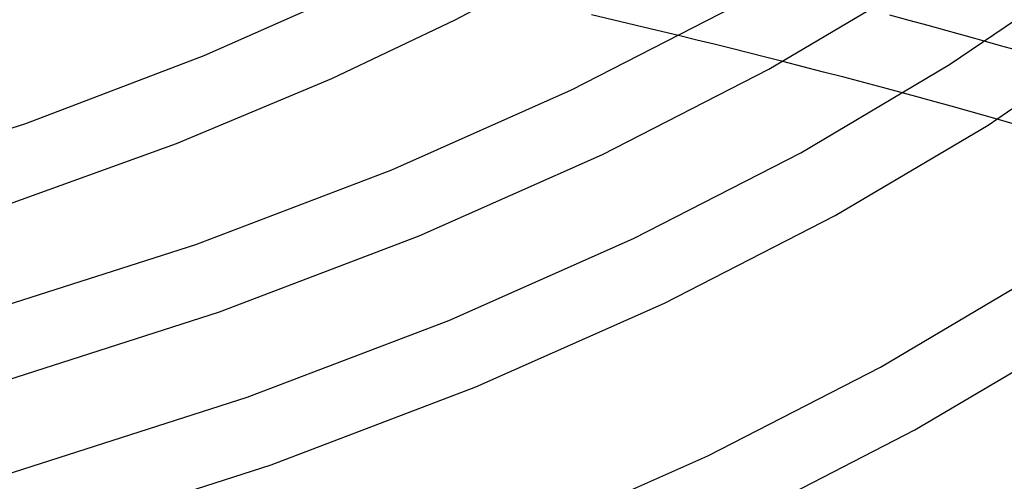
# Model space of a CAD drawing. Header units: millimetres. Extents: x -305 to 305, y -173 to 291.
# Tile 75 of 95: x 95 to 150, y 111 to 137. Entities that reach past the tile are written whole.
import ezdxf

# ---------------------------------------------------------------- set-up
doc = ezdxf.new("R2010")
doc.units = ezdxf.units.MM
doc.layers.add('HIDDEN', color=7, linetype='Continuous')
doc.layers.add('THICK', color=7, linetype='Continuous')

msp = doc.modelspace()

# ---------------------------------------------------------------- linework, layer by layer
at = {"layer": 'HIDDEN'}
for p, q in [((132.571, 135.898), (131.608, 136.133)), ((133.532, 135.662), (132.571, 135.898)), ((149.517, 135.58), (148.676, 135.817)), ((134.492, 135.423), (133.532, 135.662)), ((135.451, 135.183), (134.492, 135.423)), ((150.355, 135.343), (149.517, 135.58)), ((136.407, 134.942), (135.451, 135.183)), ((137.36, 134.699), (136.407, 134.942)), ((144.998, 132.682), (144.105, 132.924)), ((145.883, 132.439), (144.998, 132.682)), ((146.76, 132.197), (145.883, 132.439)), ((147.628, 131.955), (146.76, 132.197)), ((148.487, 131.714), (147.628, 131.955)), ((149.336, 131.474), (148.487, 131.714))]:
    msp.add_line(p, q, dxfattribs=at)
at = {"layer": 'THICK'}
for p, q in [((119.066, 137.019), (125.428, 140.405)), ((146.683, 134.526), (154.205, 139.66)), ((136.592, 134.273), (144.899, 139.191)), ((105.046, 135.025), (114.173, 139.073)), ((125.573, 133.109), (134.659, 137.775)), ((112.18, 133.741), (119.066, 137.019)), ((128.317, 136.921), (126.677, 137.304)), ((129.962, 136.53), (128.317, 136.921)), ((144.416, 136.989), (143.346, 137.276)), ((145.484, 136.699), (144.416, 136.989)), ((131.608, 136.133), (129.962, 136.53)), ((146.551, 136.407), (145.484, 136.699)), ((147.615, 136.113), (146.551, 136.407)), ((148.829, 131.15), (157.076, 136.807)), ((148.676, 135.817), (147.615, 136.113)), ((95.097, 131.237), (105.046, 135.025)), ((127.298, 129.5), (136.592, 134.273)), ((138.502, 134.406), (137.36, 134.699)), ((138.365, 129.601), (146.683, 134.526)), ((139.638, 134.111), (138.502, 134.406)), ((103.511, 130.123), (112.18, 133.741)), ((140.768, 133.815), (139.638, 134.111)), ((141.889, 133.519), (140.768, 133.815)), ((115.532, 128.655), (125.573, 133.109)), ((143.002, 133.222), (141.889, 133.519)), ((144.105, 132.924), (143.002, 133.222)), ((151.042, 130.985), (149.336, 131.474)), ((83.13, 127.405), (95.097, 131.237)), ((140.298, 126.099), (148.829, 131.15)), ((92.222, 126.034), (103.511, 130.123)), ((117.054, 124.956), (127.298, 129.5)), ((129.028, 124.806), (138.365, 129.601)), ((104.587, 124.488), (115.532, 128.655)), ((130.752, 121.197), (140.298, 126.099)), ((105.914, 120.715), (117.054, 124.956)), ((118.709, 120.229), (129.028, 124.806)), ((91.424, 120.273), (104.587, 124.488)), ((142.812, 117.628), (151.399, 122.711)), ((120.232, 116.53), (130.752, 121.197)), ((92.541, 116.432), (105.914, 120.715)), ((107.463, 115.948), (118.709, 120.229)), ((144.745, 114.126), (153.544, 119.336)), ((133.173, 112.678), (142.812, 117.628)), ((108.789, 112.175), (120.232, 116.53)), ((93.937, 111.616), (107.463, 115.948)), ((134.898, 109.069), (144.745, 114.126)), ((95.054, 107.775), (108.789, 112.175)), ((122.522, 107.954), (133.173, 112.678))]:
    msp.add_line(p, q, dxfattribs=at)

doc.saveas('drawing.dxf')
